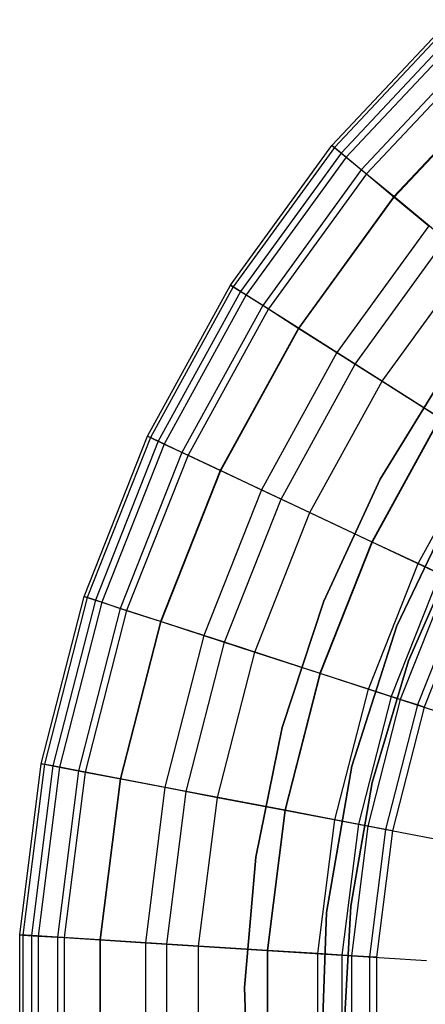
# Model space of a CAD drawing. Extents: x -12.2 to 12.8, y 0.1 to 12.5.
# Tile 35 of 66: x 2.1 to 3.1, y 5.6 to 7.9. Entities that reach past the tile are written whole.
import ezdxf

# ---------------------------------------------------------------- set-up
doc = ezdxf.new("R2010")
doc.units = 0
doc.header["$LTSCALE"] = 2.54
doc.layers.get('0').update_dxf_attribs({"color": 13, "linetype": 'CONTINUOUS'})

# ---------------------------------------------------------------- blocks, each defined once
blk = doc.blocks.new('GRUPUJ_1')
at = {"color": 0}
for p, q in [((15.0756, 7.497, 14.2764), (15.3517, 7.791, 14.2764)), ((15.0756, 7.497, 14.2764), (15.3517, 7.791, 14.2764)), ((15.3567, 7.7856, 14.7676), (15.0813, 7.4923, 14.7676)), ((15.3567, 7.7856, 14.7676), (15.0813, 7.4923, 14.7676)), ((15.3706, 7.7708, 13.6837), (15.097, 7.4793, 13.6837)), ((15.3706, 7.7708, 13.6837), (15.097, 7.4793, 13.6837)), ((15.1089, 7.4695, 15.2108), (15.3812, 7.7595, 15.2108)), ((15.1089, 7.4695, 15.2108), (15.3812, 7.7595, 15.2108)), ((15.4125, 7.7262, 13.0801), (15.1441, 7.4404, 13.0801)), ((15.4125, 7.7262, 13.0801), (15.1441, 7.4404, 13.0801)), ((15.4233, 7.7147, 15.6083), (15.1562, 7.4303, 15.6083)), ((15.4233, 7.7147, 15.6083), (15.1562, 7.4303, 15.6083)), ((15.4801, 7.6542, 12.4008), (15.2202, 7.3774, 12.4008)), ((15.4801, 7.6542, 12.4008), (15.2202, 7.3774, 12.4008)), ((15.2213, 7.3764, 15.9633), (15.4811, 7.6531, 15.9633)), ((15.2213, 7.3764, 15.9633), (15.4811, 7.6531, 15.9633)), ((14.8386, 7.1707, 14.2764), (15.0756, 7.497, 14.2764)), ((14.8386, 7.1707, 14.2764), (15.0756, 7.497, 14.2764)), ((15.0813, 7.4923, 14.7676), (14.8448, 7.1668, 14.7676)), ((15.0813, 7.4923, 14.7676), (14.8448, 7.1668, 14.7676)), ((15.097, 7.4793, 13.6837), (15.0756, 7.497, 14.2764)), ((15.097, 7.4793, 13.6837), (15.0756, 7.497, 14.2764)), ((15.0756, 7.497, 14.2764), (15.0813, 7.4923, 14.7676)), ((15.0756, 7.497, 14.2764), (15.0813, 7.4923, 14.7676)), ((15.0813, 7.4923, 14.7676), (15.1089, 7.4695, 15.2108)), ((15.0813, 7.4923, 14.7676), (15.1089, 7.4695, 15.2108)), ((15.097, 7.4793, 13.6837), (14.862, 7.1559, 13.6837)), ((15.097, 7.4793, 13.6837), (14.862, 7.1559, 13.6837)), ((15.1089, 7.4695, 15.2108), (14.875, 7.1476, 15.2108)), ((15.1089, 7.4695, 15.2108), (14.875, 7.1476, 15.2108)), ((15.1441, 7.4404, 13.0801), (15.097, 7.4793, 13.6837)), ((15.1441, 7.4404, 13.0801), (15.097, 7.4793, 13.6837)), ((15.1089, 7.4695, 15.2108), (15.1562, 7.4303, 15.6083)), ((15.1089, 7.4695, 15.2108), (15.1562, 7.4303, 15.6083)), ((15.1441, 7.4404, 13.0801), (14.9136, 7.1231, 13.0801)), ((15.1441, 7.4404, 13.0801), (14.9136, 7.1231, 13.0801)), ((15.2202, 7.3774, 12.4008), (15.1441, 7.4404, 13.0801)), ((15.2202, 7.3774, 12.4008), (15.1441, 7.4404, 13.0801)), ((15.1562, 7.4303, 15.6083), (14.9269, 7.1147, 15.6083)), ((15.1562, 7.4303, 15.6083), (14.9269, 7.1147, 15.6083)), ((15.1562, 7.4303, 15.6083), (15.2213, 7.3764, 15.9633)), ((15.1562, 7.4303, 15.6083), (15.2213, 7.3764, 15.9633)), ((15.2202, 7.3774, 12.4008), (14.997, 7.0702, 12.4008)), ((15.2202, 7.3774, 12.4008), (14.997, 7.0702, 12.4008)), ((14.9983, 7.0694, 15.9633), (15.2213, 7.3764, 15.9633)), ((14.9983, 7.0694, 15.9633), (15.2213, 7.3764, 15.9633)), ((15.3417, 7.2769, 11.5307), (15.2202, 7.3774, 12.4008)), ((15.3417, 7.2769, 11.5307), (15.2202, 7.3774, 12.4008)), ((15.2213, 7.3764, 15.9633), (15.3027, 7.3091, 16.2791)), ((15.2213, 7.3764, 15.9633), (15.3027, 7.3091, 16.2791)), ((15.3027, 7.3091, 16.2791), (15.0874, 7.0128, 16.2791)), ((15.3027, 7.3091, 16.2791), (15.0874, 7.0128, 16.2791)), ((15.1301, 6.9857, 11.5307), (15.3417, 7.2769, 11.5307)), ((15.1301, 6.9857, 11.5307), (15.3417, 7.2769, 11.5307)), ((15.1928, 6.9459, 16.5588), (15.3989, 7.2295, 16.5588)), ((15.1928, 6.9459, 16.5588), (15.3989, 7.2295, 16.5588)), ((14.6443, 6.8173, 14.2764), (14.8386, 7.1707, 14.2764)), ((14.6443, 6.8173, 14.2764), (14.8386, 7.1707, 14.2764)), ((14.8448, 7.1668, 14.7676), (14.651, 6.8142, 14.7676)), ((14.8448, 7.1668, 14.7676), (14.651, 6.8142, 14.7676)), ((14.862, 7.1559, 13.6837), (14.8386, 7.1707, 14.2764)), ((14.862, 7.1559, 13.6837), (14.8386, 7.1707, 14.2764)), ((14.8386, 7.1707, 14.2764), (14.8448, 7.1668, 14.7676)), ((14.8386, 7.1707, 14.2764), (14.8448, 7.1668, 14.7676)), ((14.8448, 7.1668, 14.7676), (14.875, 7.1476, 15.2108)), ((14.8448, 7.1668, 14.7676), (14.875, 7.1476, 15.2108)), ((14.862, 7.1559, 13.6837), (14.6693, 6.8055, 13.6837)), ((14.862, 7.1559, 13.6837), (14.6693, 6.8055, 13.6837)), ((14.875, 7.1476, 15.2108), (14.6833, 6.799, 15.2108)), ((14.875, 7.1476, 15.2108), (14.6833, 6.799, 15.2108)), ((14.9136, 7.1231, 13.0801), (14.862, 7.1559, 13.6837)), ((14.9136, 7.1231, 13.0801), (14.862, 7.1559, 13.6837)), ((14.875, 7.1476, 15.2108), (14.9269, 7.1147, 15.6083)), ((14.875, 7.1476, 15.2108), (14.9269, 7.1147, 15.6083)), ((14.9136, 7.1231, 13.0801), (14.7247, 6.7795, 13.0801)), ((14.9136, 7.1231, 13.0801), (14.7247, 6.7795, 13.0801)), ((14.9269, 7.1147, 15.6083), (14.7389, 6.7728, 15.6083)), ((14.9269, 7.1147, 15.6083), (14.7389, 6.7728, 15.6083)), ((14.997, 7.0702, 12.4008), (14.9136, 7.1231, 13.0801)), ((14.997, 7.0702, 12.4008), (14.9136, 7.1231, 13.0801)), ((14.9269, 7.1147, 15.6083), (14.9983, 7.0694, 15.9633)), ((14.9269, 7.1147, 15.6083), (14.9983, 7.0694, 15.9633)), ((14.997, 7.0702, 12.4008), (14.814, 6.7374, 12.4008)), ((14.997, 7.0702, 12.4008), (14.814, 6.7374, 12.4008)), ((14.8154, 6.7368, 15.9633), (14.9983, 7.0694, 15.9633)), ((14.8154, 6.7368, 15.9633), (14.9983, 7.0694, 15.9633)), ((15.1301, 6.9857, 11.5307), (14.997, 7.0702, 12.4008)), ((15.1301, 6.9857, 11.5307), (14.997, 7.0702, 12.4008)), ((14.9983, 7.0694, 15.9633), (15.0874, 7.0128, 16.2791)), ((14.9983, 7.0694, 15.9633), (15.0874, 7.0128, 16.2791)), ((15.0874, 7.0128, 16.2791), (14.9109, 6.6919, 16.2791)), ((15.0874, 7.0128, 16.2791), (14.9109, 6.6919, 16.2791)), ((15.0874, 7.0128, 16.2791), (15.1928, 6.9459, 16.5588)), ((15.0874, 7.0128, 16.2791), (15.1928, 6.9459, 16.5588)), ((14.9567, 6.6703, 11.5307), (15.1301, 6.9857, 11.5307)), ((14.9567, 6.6703, 11.5307), (15.1301, 6.9857, 11.5307)), ((15.329, 6.8595, 10.3362), (15.1301, 6.9857, 11.5307)), ((15.329, 6.8595, 10.3362), (15.1301, 6.9857, 11.5307)), ((15.1885, 6.7171, 8.6), (15.3546, 6.987, 8.6)), ((15.3546, 6.987, 7.5), (15.1885, 6.7171, 7.5)), ((15.1885, 6.7171, 8.6), (15.3546, 6.987, 8.6)), ((15.3546, 6.987, 7.5), (15.1885, 6.7171, 7.5)), ((15.0239, 6.6387, 16.5588), (15.1928, 6.9459, 16.5588)), ((15.0239, 6.6387, 16.5588), (15.1928, 6.9459, 16.5588)), ((15.1928, 6.9459, 16.5588), (15.3281, 6.86, 16.8314)), ((15.1928, 6.9459, 16.5588), (15.3281, 6.86, 16.8314)), ((15.3281, 6.86, 16.8314), (15.1689, 6.5704, 16.8314)), ((15.3281, 6.86, 16.8314), (15.1689, 6.5704, 16.8314)), ((15.329, 6.8595, 10.3362), (15.1698, 6.57, 10.3362)), ((15.329, 6.8595, 10.3362), (15.1698, 6.57, 10.3362)), ((14.4958, 6.4424, 14.2764), (14.6443, 6.8173, 14.2764)), ((14.4958, 6.4424, 14.2764), (14.6443, 6.8173, 14.2764)), ((14.651, 6.8142, 14.7676), (14.5028, 6.4401, 14.7676)), ((14.651, 6.8142, 14.7676), (14.5028, 6.4401, 14.7676)), ((14.6693, 6.8055, 13.6837), (14.6443, 6.8173, 14.2764)), ((14.6693, 6.8055, 13.6837), (14.6443, 6.8173, 14.2764)), ((14.6443, 6.8173, 14.2764), (14.651, 6.8142, 14.7676)), ((14.6443, 6.8173, 14.2764), (14.651, 6.8142, 14.7676)), ((14.651, 6.8142, 14.7676), (14.6833, 6.799, 15.2108)), ((14.651, 6.8142, 14.7676), (14.6833, 6.799, 15.2108)), ((14.6693, 6.8055, 13.6837), (14.5222, 6.4338, 13.6837)), ((14.6693, 6.8055, 13.6837), (14.5222, 6.4338, 13.6837)), ((14.6833, 6.799, 15.2108), (14.5369, 6.429, 15.2108)), ((14.6833, 6.799, 15.2108), (14.5369, 6.429, 15.2108)), ((14.7247, 6.7795, 13.0801), (14.6693, 6.8055, 13.6837)), ((14.7247, 6.7795, 13.0801), (14.6693, 6.8055, 13.6837)), ((14.6833, 6.799, 15.2108), (14.7389, 6.7728, 15.6083)), ((14.6833, 6.799, 15.2108), (14.7389, 6.7728, 15.6083)), ((15.277, 6.5196, 9.6351), (15.429, 6.796, 9.6351)), ((15.277, 6.5196, 9.6351), (15.429, 6.796, 9.6351)), ((14.7247, 6.7795, 13.0801), (14.5803, 6.4149, 13.0801)), ((14.7247, 6.7795, 13.0801), (14.5803, 6.4149, 13.0801)), ((14.7389, 6.7728, 15.6083), (14.5953, 6.41, 15.6083)), ((14.7389, 6.7728, 15.6083), (14.5953, 6.41, 15.6083)), ((14.814, 6.7374, 12.4008), (14.7247, 6.7795, 13.0801)), ((14.814, 6.7374, 12.4008), (14.7247, 6.7795, 13.0801)), ((14.7389, 6.7728, 15.6083), (14.8154, 6.7368, 15.9633)), ((14.7389, 6.7728, 15.6083), (14.8154, 6.7368, 15.9633)), ((14.814, 6.7374, 12.4008), (14.6742, 6.3844, 12.4008)), ((14.814, 6.7374, 12.4008), (14.6742, 6.3844, 12.4008)), ((14.6757, 6.3839, 15.9633), (14.8154, 6.7368, 15.9633)), ((14.6757, 6.3839, 15.9633), (14.8154, 6.7368, 15.9633)), ((14.9567, 6.6703, 11.5307), (14.814, 6.7374, 12.4008)), ((14.9567, 6.6703, 11.5307), (14.814, 6.7374, 12.4008)), ((14.8154, 6.7368, 15.9633), (14.9109, 6.6919, 16.2791)), ((14.8154, 6.7368, 15.9633), (14.9109, 6.6919, 16.2791)), ((15.0564, 6.432, 8.6), (15.1885, 6.7171, 8.6)), ((15.1885, 6.7171, 7.5), (15.0564, 6.432, 7.5)), ((15.0564, 6.432, 8.6), (15.1885, 6.7171, 8.6)), ((15.1885, 6.7171, 7.5), (15.0564, 6.432, 7.5)), ((15.1885, 6.7171, 8.6), (15.1885, 6.7171, 7.5)), ((15.1885, 6.7171, 8.6), (15.1885, 6.7171, 7.5)), ((14.9109, 6.6919, 16.2791), (14.7761, 6.3513, 16.2791)), ((14.9109, 6.6919, 16.2791), (14.7761, 6.3513, 16.2791)), ((14.9109, 6.6919, 16.2791), (15.0239, 6.6387, 16.5588)), ((14.9109, 6.6919, 16.2791), (15.0239, 6.6387, 16.5588)), ((15.2272, 6.3744, 1.95), (15.3753, 6.6832, 1.95)), ((15.3753, 6.6832, 7.5), (15.2272, 6.3744, 7.5)), ((15.2272, 6.3744, 1.95), (15.3753, 6.6832, 1.95)), ((15.3753, 6.6832, 7.5), (15.2272, 6.3744, 7.5)), ((15.3753, 6.6832, 7.5), (15.2272, 6.3744, 7.5)), ((14.8242, 6.3357, 11.5307), (14.9567, 6.6703, 11.5307)), ((14.8242, 6.3357, 11.5307), (14.9567, 6.6703, 11.5307)), ((15.1698, 6.57, 10.3362), (14.9567, 6.6703, 11.5307)), ((15.1698, 6.57, 10.3362), (14.9567, 6.6703, 11.5307)), ((14.8949, 6.3127, 16.5588), (15.0239, 6.6387, 16.5588)), ((14.8949, 6.3127, 16.5588), (15.0239, 6.6387, 16.5588)), ((15.0239, 6.6387, 16.5588), (15.1689, 6.5704, 16.8314)), ((15.0239, 6.6387, 16.5588), (15.1689, 6.5704, 16.8314)), ((15.1689, 6.5704, 16.8314), (15.0473, 6.2632, 16.8314)), ((15.1689, 6.5704, 16.8314), (15.0473, 6.2632, 16.8314)), ((15.1698, 6.57, 10.3362), (15.0482, 6.2629, 10.3362)), ((15.1698, 6.57, 10.3362), (15.0482, 6.2629, 10.3362)), ((15.1689, 6.5704, 16.8314), (15.328, 6.4956, 17.0602)), ((15.1689, 6.5704, 16.8314), (15.328, 6.4956, 17.0602)), ((15.277, 6.5196, 9.6351), (15.1698, 6.57, 10.3362)), ((15.277, 6.5196, 9.6351), (15.1698, 6.57, 10.3362)), ((15.2546, 6.2921, 7.5), (15.3747, 6.5663, 7.5)), ((15.3747, 6.5663, 8.6), (15.2546, 6.2921, 8.6)), ((15.2546, 6.2921, 7.5), (15.3747, 6.5663, 7.5)), ((15.3747, 6.5663, 8.6), (15.2546, 6.2921, 8.6)), ((15.1609, 6.2263, 9.6351), (15.277, 6.5196, 9.6351)), ((15.1609, 6.2263, 9.6351), (15.277, 6.5196, 9.6351)), ((15.3481, 6.4861, 8.9809), (15.277, 6.5196, 9.6351)), ((15.3481, 6.4861, 8.9809), (15.277, 6.5196, 9.6351)), ((15.328, 6.4956, 17.0602), (15.2145, 6.2089, 17.0602)), ((15.328, 6.4956, 17.0602), (15.2145, 6.2089, 17.0602)), ((15.3481, 6.4861, 8.9809), (15.2356, 6.202, 8.9809)), ((15.3481, 6.4861, 8.9809), (15.2356, 6.202, 8.9809)), ((15.3863, 6.4682, 8.3512), (15.2757, 6.189, 8.3512)), ((15.3863, 6.4682, 8.3512), (15.2757, 6.189, 8.3512)), ((15.401, 6.4612, 7.5), (15.2912, 6.1839, 7.5)), ((15.401, 6.4612, 7.5), (15.2912, 6.1839, 7.5)), ((14.3955, 6.0517, 14.2764), (14.4958, 6.4424, 14.2764)), ((14.3955, 6.0517, 14.2764), (14.4958, 6.4424, 14.2764)), ((14.5028, 6.4401, 14.7676), (14.4028, 6.0504, 14.7676)), ((14.5028, 6.4401, 14.7676), (14.4028, 6.0504, 14.7676)), ((14.5222, 6.4338, 13.6837), (14.4227, 6.0466, 13.6837)), ((14.5222, 6.4338, 13.6837), (14.4227, 6.0466, 13.6837)), ((14.5369, 6.429, 15.2108), (14.4379, 6.0437, 15.2108)), ((14.5369, 6.429, 15.2108), (14.4379, 6.0437, 15.2108)), ((14.5222, 6.4338, 13.6837), (14.4958, 6.4424, 14.2764)), ((14.5222, 6.4338, 13.6837), (14.4958, 6.4424, 14.2764)), ((14.4958, 6.4424, 14.2764), (14.5028, 6.4401, 14.7676)), ((14.4958, 6.4424, 14.2764), (14.5028, 6.4401, 14.7676)), ((14.5028, 6.4401, 14.7676), (14.5369, 6.429, 15.2108)), ((14.5028, 6.4401, 14.7676), (14.5369, 6.429, 15.2108)), ((14.5803, 6.4149, 13.0801), (14.5222, 6.4338, 13.6837)), ((14.5803, 6.4149, 13.0801), (14.5222, 6.4338, 13.6837)), ((14.5369, 6.429, 15.2108), (14.5953, 6.41, 15.6083)), ((14.5369, 6.429, 15.2108), (14.5953, 6.41, 15.6083)), ((14.9593, 6.136, 8.6), (15.0564, 6.432, 8.6)), ((15.0564, 6.432, 7.5), (14.9593, 6.136, 7.5)), ((14.9593, 6.136, 8.6), (15.0564, 6.432, 8.6)), ((15.0564, 6.432, 7.5), (14.9593, 6.136, 7.5)), ((15.0564, 6.432, 8.6), (15.0564, 6.432, 7.5)), ((15.0564, 6.432, 8.6), (15.0564, 6.432, 7.5)), ((14.5803, 6.4149, 13.0801), (14.4828, 6.0351, 13.0801)), ((14.5803, 6.4149, 13.0801), (14.4828, 6.0351, 13.0801)), ((14.5953, 6.41, 15.6083), (14.4982, 6.0322, 15.6083)), ((14.5953, 6.41, 15.6083), (14.4982, 6.0322, 15.6083)), ((14.6742, 6.3844, 12.4008), (14.5803, 6.4149, 13.0801)), ((14.6742, 6.3844, 12.4008), (14.5803, 6.4149, 13.0801)), ((14.5953, 6.41, 15.6083), (14.6757, 6.3839, 15.9633)), ((14.5953, 6.41, 15.6083), (14.6757, 6.3839, 15.9633)), ((14.6742, 6.3844, 12.4008), (14.5798, 6.0166, 12.4008)), ((14.6742, 6.3844, 12.4008), (14.5798, 6.0166, 12.4008)), ((14.5813, 6.0163, 15.9633), (14.6757, 6.3839, 15.9633)), ((14.5813, 6.0163, 15.9633), (14.6757, 6.3839, 15.9633)), ((14.8242, 6.3357, 11.5307), (14.6742, 6.3844, 12.4008)), ((14.8242, 6.3357, 11.5307), (14.6742, 6.3844, 12.4008)), ((14.6757, 6.3839, 15.9633), (14.7761, 6.3513, 16.2791)), ((14.6757, 6.3839, 15.9633), (14.7761, 6.3513, 16.2791)), ((15.122, 6.0457, 1.95), (15.2272, 6.3744, 1.95)), ((15.2272, 6.3744, 7.5), (15.122, 6.0457, 7.5)), ((15.122, 6.0457, 1.95), (15.2272, 6.3744, 1.95)), ((15.2272, 6.3744, 7.5), (15.122, 6.0457, 7.5)), ((15.2272, 6.3744, 7.5), (15.122, 6.0457, 7.5)), ((15.2272, 6.3744, 1.95), (15.2272, 6.3744, 7.5)), ((15.2272, 6.3744, 1.95), (15.2272, 6.3744, 7.5)), ((14.7761, 6.3513, 16.2791), (14.685, 5.9965, 16.2791)), ((14.7761, 6.3513, 16.2791), (14.685, 5.9965, 16.2791)), ((14.7347, 5.987, 11.5307), (14.8242, 6.3357, 11.5307)), ((14.7347, 5.987, 11.5307), (14.8242, 6.3357, 11.5307)), ((14.7761, 6.3513, 16.2791), (14.8949, 6.3127, 16.5588)), ((14.7761, 6.3513, 16.2791), (14.8949, 6.3127, 16.5588)), ((15.0482, 6.2629, 10.3362), (14.8242, 6.3357, 11.5307)), ((15.0482, 6.2629, 10.3362), (14.8242, 6.3357, 11.5307)), ((14.8077, 5.9731, 16.5588), (14.8949, 6.3127, 16.5588)), ((14.8077, 5.9731, 16.5588), (14.8949, 6.3127, 16.5588)), ((14.8949, 6.3127, 16.5588), (15.0473, 6.2632, 16.8314)), ((14.8949, 6.3127, 16.5588), (15.0473, 6.2632, 16.8314)), ((15.1695, 6.0079, 7.5), (15.2546, 6.2921, 7.5)), ((15.2546, 6.2921, 8.6), (15.1695, 6.0079, 8.6)), ((15.1695, 6.0079, 7.5), (15.2546, 6.2921, 7.5)), ((15.2546, 6.2921, 8.6), (15.1695, 6.0079, 8.6)), ((15.2546, 6.2921, 7.5), (15.2546, 6.2921, 8.6)), ((15.2546, 6.2921, 7.5), (15.2546, 6.2921, 8.6)), ((15.0473, 6.2632, 16.8314), (14.9651, 5.9431, 16.8314)), ((15.0473, 6.2632, 16.8314), (14.9651, 5.9431, 16.8314)), ((15.0482, 6.2629, 10.3362), (14.9661, 5.9429, 10.3362)), ((15.0482, 6.2629, 10.3362), (14.9661, 5.9429, 10.3362)), ((15.0473, 6.2632, 16.8314), (15.2145, 6.2089, 17.0602)), ((15.0473, 6.2632, 16.8314), (15.2145, 6.2089, 17.0602)), ((15.1609, 6.2263, 9.6351), (15.0482, 6.2629, 10.3362)), ((15.1609, 6.2263, 9.6351), (15.0482, 6.2629, 10.3362)), ((15.0824, 5.9207, 9.6351), (15.1609, 6.2263, 9.6351)), ((15.0824, 5.9207, 9.6351), (15.1609, 6.2263, 9.6351)), ((15.2356, 6.202, 8.9809), (15.1609, 6.2263, 9.6351)), ((15.2356, 6.202, 8.9809), (15.1609, 6.2263, 9.6351)), ((15.2145, 6.2089, 17.0602), (15.1378, 5.9102, 17.0602)), ((15.2145, 6.2089, 17.0602), (15.1378, 5.9102, 17.0602)), ((15.2356, 6.202, 8.9809), (15.1596, 5.906, 8.9809)), ((15.2356, 6.202, 8.9809), (15.1596, 5.906, 8.9809)), ((15.2145, 6.2089, 17.0602), (15.4031, 6.1476, 17.2605)), ((15.2145, 6.2089, 17.0602), (15.4031, 6.1476, 17.2605)), ((15.2757, 6.189, 8.3512), (15.2356, 6.202, 8.9809)), ((15.2757, 6.189, 8.3512), (15.2356, 6.202, 8.9809)), ((15.2757, 6.189, 8.3512), (15.2011, 5.8981, 8.3512)), ((15.2757, 6.189, 8.3512), (15.2011, 5.8981, 8.3512)), ((15.2912, 6.1839, 7.5), (15.2171, 5.895, 7.5)), ((15.2912, 6.1839, 7.5), (15.2171, 5.895, 7.5)), ((15.2912, 6.1839, 7.5), (15.2757, 6.189, 8.3512)), ((15.2912, 6.1839, 7.5), (15.2757, 6.189, 8.3512)), ((14.8976, 5.8334, 8.6), (14.9593, 6.136, 8.6)), ((14.9593, 6.136, 7.5), (14.8976, 5.8334, 7.5)), ((14.8976, 5.8334, 8.6), (14.9593, 6.136, 8.6)), ((14.9593, 6.136, 7.5), (14.8976, 5.8334, 7.5)), ((14.9593, 6.136, 8.6), (14.9593, 6.136, 7.5)), ((14.9593, 6.136, 8.6), (14.9593, 6.136, 7.5)), ((14.345, 5.6516, 14.2764), (14.3955, 6.0517, 14.2764)), ((14.345, 5.6516, 14.2764), (14.3955, 6.0517, 14.2764)), ((14.4028, 6.0504, 14.7676), (14.3524, 5.6512, 14.7676)), ((14.4028, 6.0504, 14.7676), (14.3524, 5.6512, 14.7676)), ((14.4227, 6.0466, 13.6837), (14.3726, 5.6499, 13.6837)), ((14.4227, 6.0466, 13.6837), (14.3726, 5.6499, 13.6837)), ((14.4379, 6.0437, 15.2108), (14.3881, 5.6489, 15.2108)), ((14.4379, 6.0437, 15.2108), (14.3881, 5.6489, 15.2108)), ((14.4227, 6.0466, 13.6837), (14.3955, 6.0517, 14.2764)), ((14.4227, 6.0466, 13.6837), (14.3955, 6.0517, 14.2764)), ((14.3955, 6.0517, 14.2764), (14.4028, 6.0504, 14.7676)), ((14.3955, 6.0517, 14.2764), (14.4028, 6.0504, 14.7676)), ((14.4028, 6.0504, 14.7676), (14.4379, 6.0437, 15.2108)), ((14.4028, 6.0504, 14.7676), (14.4379, 6.0437, 15.2108)), ((14.4828, 6.0351, 13.0801), (14.4227, 6.0466, 13.6837)), ((14.4828, 6.0351, 13.0801), (14.4227, 6.0466, 13.6837)), ((14.4828, 6.0351, 13.0801), (14.4336, 5.6461, 13.0801)), ((14.4828, 6.0351, 13.0801), (14.4336, 5.6461, 13.0801)), ((14.4379, 6.0437, 15.2108), (14.4982, 6.0322, 15.6083)), ((14.4379, 6.0437, 15.2108), (14.4982, 6.0322, 15.6083)), ((14.4982, 6.0322, 15.6083), (14.4493, 5.6451, 15.6083)), ((14.4982, 6.0322, 15.6083), (14.4493, 5.6451, 15.6083)), ((14.5798, 6.0166, 12.4008), (14.4828, 6.0351, 13.0801)), ((14.5798, 6.0166, 12.4008), (14.4828, 6.0351, 13.0801)), ((14.4982, 6.0322, 15.6083), (14.5813, 6.0163, 15.9633)), ((14.4982, 6.0322, 15.6083), (14.5813, 6.0163, 15.9633)), ((15.0629, 5.7037, 1.95), (15.122, 6.0457, 1.95)), ((15.122, 6.0457, 7.5), (15.0629, 5.7037, 7.5)), ((15.0629, 5.7037, 1.95), (15.122, 6.0457, 1.95)), ((15.122, 6.0457, 7.5), (15.0629, 5.7037, 7.5)), ((15.122, 6.0457, 7.5), (15.0629, 5.7037, 7.5)), ((15.122, 6.0457, 1.95), (15.122, 6.0457, 7.5)), ((15.122, 6.0457, 1.95), (15.122, 6.0457, 7.5)), ((14.5798, 6.0166, 12.4008), (14.5322, 5.6399, 12.4008)), ((14.5798, 6.0166, 12.4008), (14.5322, 5.6399, 12.4008)), ((14.5337, 5.6398, 15.9633), (14.5813, 6.0163, 15.9633)), ((14.5337, 5.6398, 15.9633), (14.5813, 6.0163, 15.9633)), ((14.7347, 5.987, 11.5307), (14.5798, 6.0166, 12.4008)), ((14.7347, 5.987, 11.5307), (14.5798, 6.0166, 12.4008)), ((14.5813, 6.0163, 15.9633), (14.685, 5.9965, 16.2791)), ((14.5813, 6.0163, 15.9633), (14.685, 5.9965, 16.2791)), ((15.1198, 5.7184, 7.5), (15.1695, 6.0079, 7.5)), ((15.1198, 5.7184, 7.5), (15.1695, 6.0079, 7.5)), ((15.1695, 6.0079, 8.6), (15.1198, 5.7184, 8.6)), ((15.1695, 6.0079, 8.6), (15.1198, 5.7184, 8.6)), ((15.1695, 6.0079, 7.5), (15.1695, 6.0079, 8.6)), ((15.1695, 6.0079, 7.5), (15.1695, 6.0079, 8.6)), ((14.685, 5.9965, 16.2791), (14.6391, 5.6331, 16.2791)), ((14.685, 5.9965, 16.2791), (14.6391, 5.6331, 16.2791)), ((14.685, 5.9965, 16.2791), (14.8077, 5.9731, 16.5588)), ((14.685, 5.9965, 16.2791), (14.8077, 5.9731, 16.5588)), ((14.6896, 5.63, 11.5307), (14.7347, 5.987, 11.5307)), ((14.6896, 5.63, 11.5307), (14.7347, 5.987, 11.5307)), ((14.9661, 5.9429, 10.3362), (14.7347, 5.987, 11.5307)), ((14.9661, 5.9429, 10.3362), (14.7347, 5.987, 11.5307)), ((14.7637, 5.6253, 16.5588), (14.8077, 5.9731, 16.5588)), ((14.7637, 5.6253, 16.5588), (14.8077, 5.9731, 16.5588)), ((14.8077, 5.9731, 16.5588), (14.9651, 5.9431, 16.8314)), ((14.8077, 5.9731, 16.5588), (14.9651, 5.9431, 16.8314)), ((14.9651, 5.9431, 16.8314), (14.9237, 5.6152, 16.8314)), ((14.9651, 5.9431, 16.8314), (14.9237, 5.6152, 16.8314)), ((14.9661, 5.9429, 10.3362), (14.9247, 5.6152, 10.3362)), ((14.9661, 5.9429, 10.3362), (14.9247, 5.6152, 10.3362)), ((14.9651, 5.9431, 16.8314), (15.1378, 5.9102, 17.0602)), ((14.9651, 5.9431, 16.8314), (15.1378, 5.9102, 17.0602)), ((15.0824, 5.9207, 9.6351), (14.9661, 5.9429, 10.3362)), ((15.0824, 5.9207, 9.6351), (14.9661, 5.9429, 10.3362)), ((15.0429, 5.6077, 9.6351), (15.0824, 5.9207, 9.6351)), ((15.0429, 5.6077, 9.6351), (15.0824, 5.9207, 9.6351)), ((15.1596, 5.906, 8.9809), (15.0824, 5.9207, 9.6351)), ((15.1596, 5.906, 8.9809), (15.0824, 5.9207, 9.6351)), ((15.1378, 5.9102, 17.0602), (15.0991, 5.6042, 17.0602)), ((15.1378, 5.9102, 17.0602), (15.0991, 5.6042, 17.0602)), ((15.1596, 5.906, 8.9809), (15.1213, 5.6028, 8.9809)), ((15.1596, 5.906, 8.9809), (15.1213, 5.6028, 8.9809)), ((15.1378, 5.9102, 17.0602), (15.3326, 5.873, 17.2605)), ((15.1378, 5.9102, 17.0602), (15.3326, 5.873, 17.2605)), ((15.2011, 5.8981, 8.3512), (15.1596, 5.906, 8.9809)), ((15.2011, 5.8981, 8.3512), (15.1596, 5.906, 8.9809)), ((15.2011, 5.8981, 8.3512), (15.1634, 5.6002, 8.3512)), ((15.2011, 5.8981, 8.3512), (15.1634, 5.6002, 8.3512)), ((15.2171, 5.895, 7.5), (15.1797, 5.5991, 7.5)), ((15.2171, 5.895, 7.5), (15.1797, 5.5991, 7.5)), ((15.2171, 5.895, 7.5), (15.2011, 5.8981, 8.3512)), ((15.2171, 5.895, 7.5), (15.2011, 5.8981, 8.3512)), ((14.8711, 5.5284, 8.6), (14.8976, 5.8334, 8.6)), ((14.8976, 5.8334, 7.5), (14.8711, 5.5284, 7.5)), ((14.8711, 5.5284, 8.6), (14.8976, 5.8334, 8.6)), ((14.8976, 5.8334, 7.5), (14.8711, 5.5284, 7.5)), ((14.8976, 5.8334, 8.6), (14.8976, 5.8334, 7.5)), ((14.8976, 5.8334, 8.6), (14.8976, 5.8334, 7.5)), ((15.105, 5.45, 7.5), (15.1198, 5.7184, 7.5)), ((15.1198, 5.7184, 8.6), (15.105, 5.45, 8.6)), ((15.105, 5.45, 7.5), (15.1198, 5.7184, 7.5)), ((15.1198, 5.7184, 8.6), (15.105, 5.45, 8.6)), ((15.1198, 5.7184, 7.5), (15.1198, 5.7184, 8.6)), ((15.1198, 5.7184, 7.5), (15.1198, 5.7184, 8.6)), ((15.0514, 5.3662, 1.95), (15.0629, 5.7037, 1.95)), ((15.0629, 5.7037, 7.5), (15.0514, 5.3662, 7.5)), ((15.0514, 5.3662, 1.95), (15.0629, 5.7037, 1.95)), ((15.0629, 5.7037, 7.5), (15.0514, 5.3662, 7.5)), ((15.0629, 5.7037, 7.5), (15.0514, 5.3662, 7.5)), ((15.0629, 5.7037, 1.95), (15.0629, 5.7037, 7.5)), ((15.0629, 5.7037, 1.95), (15.0629, 5.7037, 7.5)), ((14.3726, 5.6499, 13.6837), (14.345, 5.6516, 14.2764)), ((14.345, 5.2484, 14.2764), (14.345, 5.6516, 14.2764)), ((14.3726, 5.6499, 13.6837), (14.345, 5.6516, 14.2764)), ((14.345, 5.6516, 14.2764), (14.3524, 5.6512, 14.7676)), ((14.345, 5.2484, 14.2764), (14.345, 5.6516, 14.2764)), ((14.345, 5.6516, 14.2764), (14.3524, 5.6512, 14.7676)), ((14.3524, 5.6512, 14.7676), (14.3524, 5.2488, 14.7676)), ((14.3524, 5.6512, 14.7676), (14.3881, 5.6489, 15.2108)), ((14.3524, 5.6512, 14.7676), (14.3881, 5.6489, 15.2108)), ((14.3524, 5.6512, 14.7676), (14.3524, 5.2488, 14.7676)), ((14.3726, 5.6499, 13.6837), (14.3726, 5.2501, 13.6837)), ((14.4336, 5.6461, 13.0801), (14.3726, 5.6499, 13.6837)), ((14.3726, 5.6499, 13.6837), (14.3726, 5.2501, 13.6837)), ((14.4336, 5.6461, 13.0801), (14.3726, 5.6499, 13.6837)), ((14.3881, 5.6489, 15.2108), (14.3881, 5.2511, 15.2108)), ((14.3881, 5.6489, 15.2108), (14.4493, 5.6451, 15.6083)), ((14.3881, 5.6489, 15.2108), (14.4493, 5.6451, 15.6083)), ((14.3881, 5.6489, 15.2108), (14.3881, 5.2511, 15.2108)), ((14.4336, 5.6461, 13.0801), (14.4336, 5.2539, 13.0801)), ((14.4336, 5.6461, 13.0801), (14.4336, 5.2539, 13.0801)), ((14.5322, 5.6399, 12.4008), (14.4336, 5.6461, 13.0801)), ((14.5322, 5.6399, 12.4008), (14.4336, 5.6461, 13.0801)), ((14.4493, 5.6451, 15.6083), (14.5337, 5.6398, 15.9633)), ((14.4493, 5.6451, 15.6083), (14.4493, 5.2549, 15.6083)), ((14.4493, 5.6451, 15.6083), (14.5337, 5.6398, 15.9633)), ((14.4493, 5.6451, 15.6083), (14.4493, 5.2549, 15.6083)), ((14.5322, 5.6399, 12.4008), (14.5322, 5.2601, 12.4008)), ((14.6896, 5.63, 11.5307), (14.5322, 5.6399, 12.4008)), ((14.5322, 5.6399, 12.4008), (14.5322, 5.2601, 12.4008)), ((14.6896, 5.63, 11.5307), (14.5322, 5.6399, 12.4008)), ((14.5337, 5.2602, 15.9633), (14.5337, 5.6398, 15.9633)), ((14.5337, 5.6398, 15.9633), (14.6391, 5.6331, 16.2791)), ((14.5337, 5.2602, 15.9633), (14.5337, 5.6398, 15.9633)), ((14.5337, 5.6398, 15.9633), (14.6391, 5.6331, 16.2791)), ((14.6391, 5.6331, 16.2791), (14.6391, 5.2669, 16.2791)), ((14.6391, 5.6331, 16.2791), (14.7637, 5.6253, 16.5588)), ((14.6391, 5.6331, 16.2791), (14.7637, 5.6253, 16.5588)), ((14.6391, 5.6331, 16.2791), (14.6391, 5.2669, 16.2791)), ((14.6896, 5.27, 11.5307), (14.6896, 5.63, 11.5307)), ((14.9247, 5.6152, 10.3362), (14.6896, 5.63, 11.5307)), ((14.9247, 5.6152, 10.3362), (14.6896, 5.63, 11.5307)), ((14.6896, 5.27, 11.5307), (14.6896, 5.63, 11.5307)), ((14.7637, 5.2747, 16.5588), (14.7637, 5.6253, 16.5588)), ((14.7637, 5.6253, 16.5588), (14.9237, 5.6152, 16.8314)), ((14.7637, 5.2747, 16.5588), (14.7637, 5.6253, 16.5588)), ((14.7637, 5.6253, 16.5588), (14.9237, 5.6152, 16.8314)), ((14.9237, 5.6152, 16.8314), (15.0991, 5.6042, 17.0602)), ((14.9237, 5.6152, 16.8314), (14.9237, 5.2848, 16.8314)), ((14.9237, 5.6152, 16.8314), (15.0991, 5.6042, 17.0602)), ((14.9237, 5.6152, 16.8314), (14.9237, 5.2848, 16.8314)), ((14.9247, 5.6152, 10.3362), (14.9247, 5.2848, 10.3362)), ((14.9247, 5.6152, 10.3362), (14.9247, 5.2848, 10.3362)), ((15.0429, 5.6077, 9.6351), (14.9247, 5.6152, 10.3362)), ((15.0429, 5.6077, 9.6351), (14.9247, 5.6152, 10.3362)), ((15.0429, 5.2923, 9.6351), (15.0429, 5.6077, 9.6351)), ((15.1213, 5.6028, 8.9809), (15.0429, 5.6077, 9.6351)), ((15.1213, 5.6028, 8.9809), (15.0429, 5.6077, 9.6351)), ((15.0429, 5.2923, 9.6351), (15.0429, 5.6077, 9.6351)), ((15.0991, 5.6042, 17.0602), (15.2971, 5.5917, 17.2605)), ((15.0991, 5.6042, 17.0602), (15.0991, 5.2958, 17.0602)), ((15.0991, 5.6042, 17.0602), (15.2971, 5.5917, 17.2605)), ((15.0991, 5.6042, 17.0602), (15.0991, 5.2958, 17.0602)), ((15.1213, 5.6028, 8.9809), (15.1213, 5.2972, 8.9809)), ((15.1634, 5.6002, 8.3512), (15.1213, 5.6028, 8.9809)), ((15.1213, 5.6028, 8.9809), (15.1213, 5.2972, 8.9809)), ((15.1634, 5.6002, 8.3512), (15.1213, 5.6028, 8.9809)), ((15.1634, 5.6002, 8.3512), (15.1634, 5.2998, 8.3512)), ((15.1797, 5.5991, 7.5), (15.1634, 5.6002, 8.3512)), ((15.1797, 5.5991, 7.5), (15.1634, 5.6002, 8.3512)), ((15.1634, 5.6002, 8.3512), (15.1634, 5.2998, 8.3512)), ((15.1797, 5.5991, 7.5), (15.1797, 5.3009, 7.5)), ((15.1797, 5.5991, 7.5), (15.1797, 5.3009, 7.5)), ((14.8806, 5.2122, 8.6), (14.8711, 5.5284, 8.6)), ((14.8711, 5.5284, 8.6), (14.8711, 5.5284, 7.5)), ((14.8711, 5.5284, 7.5), (14.8806, 5.2122, 7.5)), ((14.8711, 5.5284, 8.6), (14.8711, 5.5284, 7.5)), ((14.8806, 5.2122, 8.6), (14.8711, 5.5284, 8.6)), ((14.8711, 5.5284, 7.5), (14.8806, 5.2122, 7.5))]:
    blk.add_line(p, q, dxfattribs=at)

msp = doc.modelspace()

# ---------------------------------------------------------------- block references
at = {"color": 0}
msp.add_blockref('GRUPUJ_1', (-12.2054, 0.069, 0.2501), dxfattribs=at)

doc.saveas('drawing.dxf')
